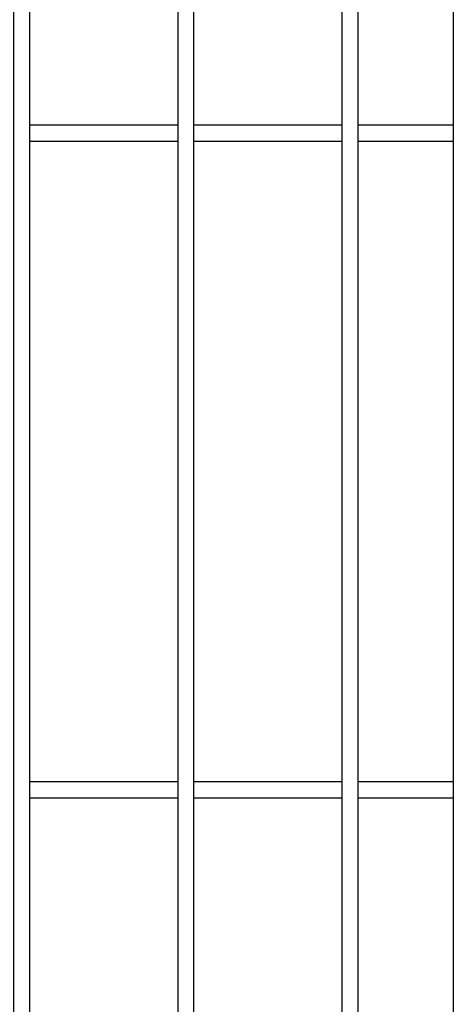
# Model space of a CAD drawing. Header units: inches. Extents: x 1156 to 71303, y -52654 to 51.
# Tile 12 of 217: x 60136 to 60150, y -51246 to -51216. Entities that reach past the tile are written whole.
import ezdxf

# ---------------------------------------------------------------- set-up
doc = ezdxf.new("R2010")
doc.units = ezdxf.units.IN
doc.header["$MEASUREMENT"] = 0
doc.layers.add('AW OGRODZENIA', color=253, linetype='Continuous')

msp = doc.modelspace()

# ---------------------------------------------------------------- linework, layer by layer
at = {"layer": 'AW OGRODZENIA'}
for p, q in [((60149.516, -51139.638), (60149.516, -51276.638)), ((60136.614, -51219.099), (60141.118, -51219.099)), ((60136.614, -51219.099), (60141.118, -51219.099)), ((60136.614, -51219.099), (60141.118, -51219.099)), ((60136.614, -51219.099), (60141.118, -51219.099)), ((60136.614, -51219.099), (60141.118, -51219.099)), ((60136.614, -51219.099), (60141.118, -51219.099)), ((60136.614, -51219.099), (60141.118, -51219.099)), ((60136.614, -51219.099), (60141.118, -51219.099)), ((60136.614, -51219.099), (60141.118, -51219.099)), ((60136.614, -51219.099), (60141.118, -51219.099)), ((60136.614, -51219.099), (60141.118, -51219.099)), ((60136.614, -51219.099), (60141.118, -51219.099)), ((60136.614, -51219.099), (60141.118, -51219.099)), ((60136.614, -51219.099), (60141.118, -51219.099)), ((60136.614, -51219.099), (60141.118, -51219.099)), ((60136.614, -51219.099), (60141.118, -51219.099)), ((60136.614, -51219.099), (60141.118, -51219.099)), ((60136.614, -51219.099), (60141.118, -51219.099)), ((60136.614, -51219.099), (60141.118, -51219.099)), ((60136.614, -51219.099), (60141.118, -51219.099)), ((60136.614, -51219.099), (60141.118, -51219.099)), ((60136.614, -51219.099), (60141.118, -51219.099)), ((60136.614, -51219.099), (60141.118, -51219.099)), ((60136.614, -51219.099), (60141.118, -51219.099)), ((60136.614, -51219.099), (60141.118, -51219.099)), ((60141.614, -51219.099), (60146.118, -51219.099)), ((60141.614, -51219.099), (60146.118, -51219.099)), ((60141.614, -51219.099), (60146.118, -51219.099)), ((60141.614, -51219.099), (60146.118, -51219.099)), ((60141.614, -51219.099), (60146.118, -51219.099)), ((60141.614, -51219.099), (60146.118, -51219.099)), ((60141.614, -51219.099), (60146.118, -51219.099)), ((60141.614, -51219.099), (60146.118, -51219.099)), ((60141.614, -51219.099), (60146.118, -51219.099)), ((60141.614, -51219.099), (60146.118, -51219.099)), ((60141.614, -51219.099), (60146.118, -51219.099)), ((60141.614, -51219.099), (60146.118, -51219.099)), ((60141.614, -51219.099), (60146.118, -51219.099)), ((60141.614, -51219.099), (60146.118, -51219.099)), ((60141.614, -51219.099), (60146.118, -51219.099)), ((60141.614, -51219.099), (60146.118, -51219.099)), ((60141.614, -51219.099), (60146.118, -51219.099)), ((60141.614, -51219.099), (60146.118, -51219.099)), ((60141.614, -51219.099), (60146.118, -51219.099)), ((60141.614, -51219.099), (60146.118, -51219.099)), ((60141.614, -51219.099), (60146.118, -51219.099)), ((60141.614, -51219.099), (60146.118, -51219.099)), ((60141.614, -51219.099), (60146.118, -51219.099)), ((60141.614, -51219.099), (60146.118, -51219.099)), ((60141.614, -51219.099), (60146.118, -51219.099)), ((60146.614, -51219.099), (60149.516, -51219.099)), ((60146.614, -51219.099), (60149.516, -51219.099)), ((60146.614, -51219.099), (60149.516, -51219.099)), ((60146.614, -51219.099), (60149.516, -51219.099)), ((60146.614, -51219.099), (60149.516, -51219.099)), ((60146.614, -51219.099), (60149.516, -51219.099)), ((60146.614, -51219.099), (60149.516, -51219.099)), ((60146.614, -51219.099), (60149.516, -51219.099)), ((60146.614, -51219.099), (60149.516, -51219.099)), ((60146.614, -51219.099), (60149.516, -51219.099)), ((60146.614, -51219.099), (60149.516, -51219.099)), ((60146.614, -51219.099), (60149.516, -51219.099)), ((60146.614, -51219.099), (60149.516, -51219.099)), ((60146.614, -51219.099), (60149.516, -51219.099)), ((60146.614, -51219.099), (60149.516, -51219.099)), ((60146.614, -51219.099), (60149.516, -51219.099)), ((60146.614, -51219.099), (60149.516, -51219.099)), ((60146.614, -51219.099), (60149.516, -51219.099)), ((60146.614, -51219.099), (60149.516, -51219.099)), ((60146.614, -51219.099), (60149.516, -51219.099)), ((60146.614, -51219.099), (60149.516, -51219.099)), ((60146.614, -51219.099), (60149.516, -51219.099)), ((60146.614, -51219.099), (60149.516, -51219.099)), ((60146.614, -51219.099), (60149.516, -51219.099)), ((60146.614, -51219.099), (60149.516, -51219.099)), ((60136.614, -51219.599), (60141.118, -51219.599)), ((60136.614, -51219.599), (60141.118, -51219.599)), ((60136.614, -51219.599), (60141.118, -51219.599)), ((60136.614, -51219.599), (60141.118, -51219.599)), ((60136.614, -51219.599), (60141.118, -51219.599)), ((60136.614, -51219.599), (60141.118, -51219.599)), ((60136.614, -51219.599), (60141.118, -51219.599)), ((60136.614, -51219.599), (60141.118, -51219.599)), ((60136.614, -51219.599), (60141.118, -51219.599)), ((60136.614, -51219.599), (60141.118, -51219.599)), ((60136.614, -51219.599), (60141.118, -51219.599)), ((60136.614, -51219.599), (60141.118, -51219.599)), ((60136.614, -51219.599), (60141.118, -51219.599)), ((60136.614, -51219.599), (60141.118, -51219.599)), ((60136.614, -51219.599), (60141.118, -51219.599)), ((60136.614, -51219.599), (60141.118, -51219.599)), ((60136.614, -51219.599), (60141.118, -51219.599)), ((60136.614, -51219.599), (60141.118, -51219.599)), ((60136.614, -51219.599), (60141.118, -51219.599)), ((60136.614, -51219.599), (60141.118, -51219.599)), ((60136.614, -51219.599), (60141.118, -51219.599)), ((60136.614, -51219.599), (60141.118, -51219.599)), ((60136.614, -51219.599), (60141.118, -51219.599)), ((60136.614, -51219.599), (60141.118, -51219.599)), ((60136.614, -51219.599), (60141.118, -51219.599)), ((60141.614, -51219.599), (60146.118, -51219.599)), ((60141.614, -51219.599), (60146.118, -51219.599)), ((60141.614, -51219.599), (60146.118, -51219.599)), ((60141.614, -51219.599), (60146.118, -51219.599)), ((60141.614, -51219.599), (60146.118, -51219.599)), ((60141.614, -51219.599), (60146.118, -51219.599)), ((60141.614, -51219.599), (60146.118, -51219.599)), ((60141.614, -51219.599), (60146.118, -51219.599)), ((60141.614, -51219.599), (60146.118, -51219.599)), ((60141.614, -51219.599), (60146.118, -51219.599)), ((60141.614, -51219.599), (60146.118, -51219.599)), ((60141.614, -51219.599), (60146.118, -51219.599)), ((60141.614, -51219.599), (60146.118, -51219.599)), ((60141.614, -51219.599), (60146.118, -51219.599)), ((60141.614, -51219.599), (60146.118, -51219.599)), ((60141.614, -51219.599), (60146.118, -51219.599)), ((60141.614, -51219.599), (60146.118, -51219.599)), ((60141.614, -51219.599), (60146.118, -51219.599)), ((60141.614, -51219.599), (60146.118, -51219.599)), ((60141.614, -51219.599), (60146.118, -51219.599)), ((60141.614, -51219.599), (60146.118, -51219.599)), ((60141.614, -51219.599), (60146.118, -51219.599)), ((60141.614, -51219.599), (60146.118, -51219.599)), ((60141.614, -51219.599), (60146.118, -51219.599)), ((60141.614, -51219.599), (60146.118, -51219.599)), ((60146.614, -51219.599), (60149.516, -51219.599)), ((60146.614, -51219.599), (60149.516, -51219.599)), ((60146.614, -51219.599), (60149.516, -51219.599)), ((60146.614, -51219.599), (60149.516, -51219.599)), ((60146.614, -51219.599), (60149.516, -51219.599)), ((60146.614, -51219.599), (60149.516, -51219.599)), ((60146.614, -51219.599), (60149.516, -51219.599)), ((60146.614, -51219.599), (60149.516, -51219.599)), ((60146.614, -51219.599), (60149.516, -51219.599)), ((60146.614, -51219.599), (60149.516, -51219.599)), ((60146.614, -51219.599), (60149.516, -51219.599)), ((60146.614, -51219.599), (60149.516, -51219.599)), ((60146.614, -51219.599), (60149.516, -51219.599)), ((60146.614, -51219.599), (60149.516, -51219.599)), ((60146.614, -51219.599), (60149.516, -51219.599)), ((60146.614, -51219.599), (60149.516, -51219.599)), ((60146.614, -51219.599), (60149.516, -51219.599)), ((60146.614, -51219.599), (60149.516, -51219.599)), ((60146.614, -51219.599), (60149.516, -51219.599)), ((60146.614, -51219.599), (60149.516, -51219.599)), ((60146.614, -51219.599), (60149.516, -51219.599)), ((60146.614, -51219.599), (60149.516, -51219.599)), ((60146.614, -51219.599), (60149.516, -51219.599)), ((60146.614, -51219.599), (60149.516, -51219.599)), ((60146.614, -51219.599), (60149.516, -51219.599)), ((60136.614, -51239.099), (60141.118, -51239.099)), ((60136.614, -51239.099), (60141.118, -51239.099)), ((60136.614, -51239.099), (60141.118, -51239.099)), ((60136.614, -51239.099), (60141.118, -51239.099)), ((60136.614, -51239.099), (60141.118, -51239.099)), ((60136.614, -51239.099), (60141.118, -51239.099)), ((60136.614, -51239.099), (60141.118, -51239.099)), ((60136.614, -51239.099), (60141.118, -51239.099)), ((60136.614, -51239.099), (60141.118, -51239.099)), ((60136.614, -51239.099), (60141.118, -51239.099)), ((60136.614, -51239.099), (60141.118, -51239.099)), ((60136.614, -51239.099), (60141.118, -51239.099)), ((60136.614, -51239.099), (60141.118, -51239.099)), ((60136.614, -51239.099), (60141.118, -51239.099)), ((60136.614, -51239.099), (60141.118, -51239.099)), ((60136.614, -51239.099), (60141.118, -51239.099)), ((60136.614, -51239.099), (60141.118, -51239.099)), ((60136.614, -51239.099), (60141.118, -51239.099)), ((60136.614, -51239.099), (60141.118, -51239.099)), ((60136.614, -51239.099), (60141.118, -51239.099)), ((60136.614, -51239.099), (60141.118, -51239.099)), ((60136.614, -51239.099), (60141.118, -51239.099)), ((60136.614, -51239.099), (60141.118, -51239.099)), ((60136.614, -51239.099), (60141.118, -51239.099)), ((60136.614, -51239.099), (60141.118, -51239.099)), ((60141.614, -51239.099), (60146.118, -51239.099)), ((60141.614, -51239.099), (60146.118, -51239.099)), ((60141.614, -51239.099), (60146.118, -51239.099)), ((60141.614, -51239.099), (60146.118, -51239.099)), ((60141.614, -51239.099), (60146.118, -51239.099)), ((60141.614, -51239.099), (60146.118, -51239.099)), ((60141.614, -51239.099), (60146.118, -51239.099)), ((60141.614, -51239.099), (60146.118, -51239.099)), ((60141.614, -51239.099), (60146.118, -51239.099)), ((60141.614, -51239.099), (60146.118, -51239.099)), ((60141.614, -51239.099), (60146.118, -51239.099)), ((60141.614, -51239.099), (60146.118, -51239.099)), ((60141.614, -51239.099), (60146.118, -51239.099)), ((60141.614, -51239.099), (60146.118, -51239.099)), ((60141.614, -51239.099), (60146.118, -51239.099)), ((60141.614, -51239.099), (60146.118, -51239.099)), ((60141.614, -51239.099), (60146.118, -51239.099)), ((60141.614, -51239.099), (60146.118, -51239.099)), ((60141.614, -51239.099), (60146.118, -51239.099)), ((60141.614, -51239.099), (60146.118, -51239.099)), ((60141.614, -51239.099), (60146.118, -51239.099)), ((60141.614, -51239.099), (60146.118, -51239.099)), ((60141.614, -51239.099), (60146.118, -51239.099)), ((60141.614, -51239.099), (60146.118, -51239.099)), ((60141.614, -51239.099), (60146.118, -51239.099)), ((60146.614, -51239.099), (60149.516, -51239.099)), ((60146.614, -51239.099), (60149.516, -51239.099)), ((60146.614, -51239.099), (60149.516, -51239.099)), ((60146.614, -51239.099), (60149.516, -51239.099)), ((60146.614, -51239.099), (60149.516, -51239.099)), ((60146.614, -51239.099), (60149.516, -51239.099)), ((60146.614, -51239.099), (60149.516, -51239.099)), ((60146.614, -51239.099), (60149.516, -51239.099)), ((60146.614, -51239.099), (60149.516, -51239.099)), ((60146.614, -51239.099), (60149.516, -51239.099)), ((60146.614, -51239.099), (60149.516, -51239.099)), ((60146.614, -51239.099), (60149.516, -51239.099)), ((60146.614, -51239.099), (60149.516, -51239.099)), ((60146.614, -51239.099), (60149.516, -51239.099)), ((60146.614, -51239.099), (60149.516, -51239.099)), ((60146.614, -51239.099), (60149.516, -51239.099)), ((60146.614, -51239.099), (60149.516, -51239.099)), ((60146.614, -51239.099), (60149.516, -51239.099)), ((60146.614, -51239.099), (60149.516, -51239.099)), ((60146.614, -51239.099), (60149.516, -51239.099)), ((60146.614, -51239.099), (60149.516, -51239.099)), ((60146.614, -51239.099), (60149.516, -51239.099)), ((60146.614, -51239.099), (60149.516, -51239.099)), ((60146.614, -51239.099), (60149.516, -51239.099)), ((60146.614, -51239.099), (60149.516, -51239.099)), ((60136.614, -51239.599), (60141.118, -51239.599)), ((60136.614, -51239.599), (60141.118, -51239.599)), ((60136.614, -51239.599), (60141.118, -51239.599)), ((60136.614, -51239.599), (60141.118, -51239.599)), ((60136.614, -51239.599), (60141.118, -51239.599)), ((60136.614, -51239.599), (60141.118, -51239.599)), ((60136.614, -51239.599), (60141.118, -51239.599)), ((60136.614, -51239.599), (60141.118, -51239.599)), ((60136.614, -51239.599), (60141.118, -51239.599)), ((60136.614, -51239.599), (60141.118, -51239.599)), ((60136.614, -51239.599), (60141.118, -51239.599)), ((60136.614, -51239.599), (60141.118, -51239.599)), ((60136.614, -51239.599), (60141.118, -51239.599)), ((60136.614, -51239.599), (60141.118, -51239.599)), ((60136.614, -51239.599), (60141.118, -51239.599)), ((60136.614, -51239.599), (60141.118, -51239.599)), ((60136.614, -51239.599), (60141.118, -51239.599)), ((60136.614, -51239.599), (60141.118, -51239.599)), ((60136.614, -51239.599), (60141.118, -51239.599)), ((60136.614, -51239.599), (60141.118, -51239.599)), ((60136.614, -51239.599), (60141.118, -51239.599)), ((60136.614, -51239.599), (60141.118, -51239.599)), ((60136.614, -51239.599), (60141.118, -51239.599)), ((60136.614, -51239.599), (60141.118, -51239.599)), ((60136.614, -51239.599), (60141.118, -51239.599)), ((60141.614, -51239.599), (60146.118, -51239.599)), ((60141.614, -51239.599), (60146.118, -51239.599)), ((60141.614, -51239.599), (60146.118, -51239.599)), ((60141.614, -51239.599), (60146.118, -51239.599)), ((60141.614, -51239.599), (60146.118, -51239.599)), ((60141.614, -51239.599), (60146.118, -51239.599)), ((60141.614, -51239.599), (60146.118, -51239.599)), ((60141.614, -51239.599), (60146.118, -51239.599)), ((60141.614, -51239.599), (60146.118, -51239.599)), ((60141.614, -51239.599), (60146.118, -51239.599)), ((60141.614, -51239.599), (60146.118, -51239.599)), ((60141.614, -51239.599), (60146.118, -51239.599)), ((60141.614, -51239.599), (60146.118, -51239.599)), ((60141.614, -51239.599), (60146.118, -51239.599)), ((60141.614, -51239.599), (60146.118, -51239.599)), ((60141.614, -51239.599), (60146.118, -51239.599)), ((60141.614, -51239.599), (60146.118, -51239.599)), ((60141.614, -51239.599), (60146.118, -51239.599)), ((60141.614, -51239.599), (60146.118, -51239.599)), ((60141.614, -51239.599), (60146.118, -51239.599)), ((60141.614, -51239.599), (60146.118, -51239.599)), ((60141.614, -51239.599), (60146.118, -51239.599)), ((60141.614, -51239.599), (60146.118, -51239.599)), ((60141.614, -51239.599), (60146.118, -51239.599)), ((60141.614, -51239.599), (60146.118, -51239.599)), ((60146.614, -51239.599), (60149.516, -51239.599)), ((60146.614, -51239.599), (60149.516, -51239.599)), ((60146.614, -51239.599), (60149.516, -51239.599)), ((60146.614, -51239.599), (60149.516, -51239.599)), ((60146.614, -51239.599), (60149.516, -51239.599)), ((60146.614, -51239.599), (60149.516, -51239.599)), ((60146.614, -51239.599), (60149.516, -51239.599)), ((60146.614, -51239.599), (60149.516, -51239.599)), ((60146.614, -51239.599), (60149.516, -51239.599)), ((60146.614, -51239.599), (60149.516, -51239.599)), ((60146.614, -51239.599), (60149.516, -51239.599)), ((60146.614, -51239.599), (60149.516, -51239.599)), ((60146.614, -51239.599), (60149.516, -51239.599)), ((60146.614, -51239.599), (60149.516, -51239.599)), ((60146.614, -51239.599), (60149.516, -51239.599)), ((60146.614, -51239.599), (60149.516, -51239.599)), ((60146.614, -51239.599), (60149.516, -51239.599)), ((60146.614, -51239.599), (60149.516, -51239.599)), ((60146.614, -51239.599), (60149.516, -51239.599)), ((60146.614, -51239.599), (60149.516, -51239.599)), ((60146.614, -51239.599), (60149.516, -51239.599)), ((60146.614, -51239.599), (60149.516, -51239.599)), ((60146.614, -51239.599), (60149.516, -51239.599)), ((60146.614, -51239.599), (60149.516, -51239.599)), ((60146.614, -51239.599), (60149.516, -51239.599))]:
    msp.add_line(p, q, dxfattribs=at)
for points in [[(60136.614, -51139.638), (60136.118, -51139.638), (60136.118, -51276.638), (60136.614, -51276.638)], [(60141.614, -51139.638), (60141.118, -51139.638), (60141.118, -51276.638), (60141.614, -51276.638)], [(60146.614, -51139.638), (60146.118, -51139.638), (60146.118, -51276.638), (60146.614, -51276.638)]]:
    msp.add_lwpolyline(points, close=True, dxfattribs=at)

doc.saveas('drawing.dxf')
